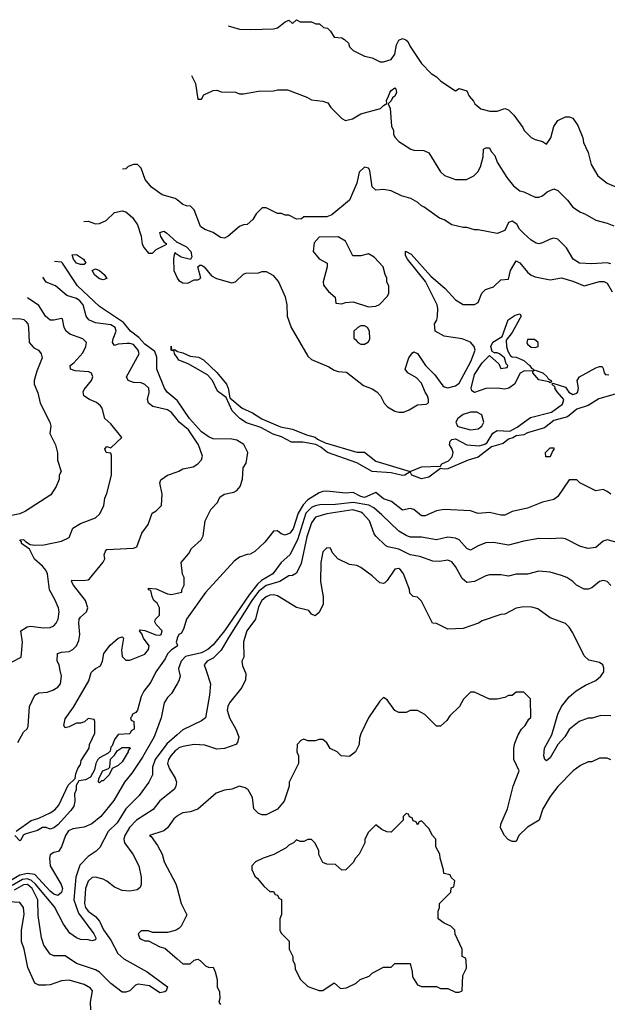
# Model space of a CAD drawing. Header units: inches. Extents: x 2380053 to 2584298, y 380219 to 546618.
# Tile 248 of 256: x 2439169 to 2442271, y 508239 to 513434. Entities that reach past the tile are written whole.
import ezdxf

# ---------------------------------------------------------------- set-up
doc = ezdxf.new("R2010")
doc.units = ezdxf.units.IN
doc.header["$MEASUREMENT"] = 0
for name, color, linetype in [('C4530', 7, 'Continuous'), ('C4531', 7, 'Continuous'), ('C4540', 7, 'Continuous'), ('C4541', 7, 'Continuous')]:
    doc.layers.add(name, color=color, linetype=linetype)

msp = doc.modelspace()

# ---------------------------------------------------------------- linework, layer by layer
at = {"layer": 'C4530', "color": 2}
for points, elevation in [([(2439893.8, 510000), (2439886.7, 509990), (2439861.7, 509938.3), (2439824.9, 509890), (2439810, 509862), (2439792, 509790), (2439782, 509778), (2439764.7, 509770), (2439762, 509758), (2439754, 509750), (2439758, 509738), (2439771.6, 509731.6), (2439774, 509690), (2439758, 509682), (2439750, 509666), (2439690, 509662), (2439670, 509635.3), (2439658, 509602), (2439650, 509595.3), (2439646.4, 509573.6), (2439636.9, 509563.1), (2439590, 509539.3), (2439582, 509530), (2439570.8, 509510), (2439563.8, 509476.2), (2439542.8, 509437.2), (2439516.4, 509423.6), (2439482, 509418), (2439466.8, 509393.2), (2439467.7, 509370), (2439459.3, 509350), (2439460.3, 509310), (2439455.3, 509284.7), (2439439.4, 509260.6), (2439370, 509186), (2439350, 509169.5), (2439330, 509162.7), (2439310, 509171.8), (2439290, 509172.3), (2439263.9, 509156.1), (2439201.7, 509138.3), (2439188.3, 509131.7), (2439176, 509104), (2439170, 509102), (2439142.9, 509130)], 54), ([(2439150, 509153), (2439230, 509208.5), (2439270, 509220.5), (2439330.9, 509249.1), (2439354.7, 509265.3), (2439375.6, 509290), (2439424.8, 509395.2), (2439462, 509430), (2439466, 509454), (2439476.6, 509483.4), (2439490, 509504.7), (2439494.5, 509525.5), (2439535.3, 509590), (2439538, 509610), (2439566, 509670), (2439566, 509730), (2439562, 509742), (2439530, 509746), (2439511.6, 509728.4), (2439490, 509722), (2439470, 509722), (2439430, 509702), (2439410, 509698), (2439402, 509710), (2439410, 509744.7), (2439453.4, 509806.6), (2439535.1, 509944.9), (2439546, 509990), (2439557.6, 510000)], 54), ([(2439160.4, 509619.6), (2439190, 509674), (2439208.4, 509691.6), (2439214.6, 509705.4), (2439222, 509810), (2439248.7, 509870), (2439270, 509882.8), (2439313.6, 509886.4), (2439344.7, 509895.3), (2439370, 509911.3), (2439384, 509930), (2439389.3, 509970.7), (2439383.7, 510000)], 58), ([(2440000, 509929), (2439970, 509878), (2439950, 509858), (2439931.3, 509830), (2439916, 509750), (2439878.4, 509650), (2439817.1, 509542.9), (2439761.4, 509458.6), (2439723.1, 509410), (2439666, 509314), (2439597.1, 509230), (2439550, 509191.3), (2439510, 509172.8), (2439450, 509163.7), (2439426.6, 509153.4), (2439410.8, 509130), (2439390.6, 509069.4), (2439374.8, 509045.2), (2439350, 509039), (2439330, 509028), (2439326.4, 509010), (2439330.5, 508970), (2439388, 508870), (2439395.3, 508850), (2439390, 508829.2), (2439370, 508813.2), (2439350, 508819.3), (2439330, 508836), (2439250, 508924.2), (2439210, 508928.4), (2439170, 508920.3), (2439119.5, 508890)], 58), ([(2440000, 509660), (2439947, 509613), (2439883.8, 509530), (2439870.4, 509490), (2439870.4, 509449.6), (2439850.8, 509410), (2439799.9, 509340.1), (2439730.5, 509270), (2439683.8, 509196.2), (2439636.3, 509150), (2439593.2, 509066.8), (2439573.2, 509046.8), (2439530, 509019.3), (2439487.7, 508972.3), (2439465.3, 508910), (2439455.2, 508790), (2439479.8, 508719.8), (2439561.6, 508610), (2439572, 508590), (2439570, 508578), (2439550, 508573.2), (2439530, 508579), (2439490, 508581.2), (2439470, 508589.2), (2439434.2, 508614.2), (2439401.3, 508661.3), (2439352.8, 508752.8), (2439253.1, 508873.1), (2439231.8, 508891.8), (2439210, 508900.8), (2439183.7, 508896.3), (2439130, 508866)], 62), ([(2440000, 509583.9), (2439990, 509576.2), (2439966.7, 509550), (2439954.9, 509530), (2439950.5, 509510), (2439960.9, 509480.9), (2439990, 509431.3), (2439996.3, 509410), (2439994, 509390), (2439985.8, 509374.2), (2439910, 509312.7), (2439874.2, 509265.8), (2439785.5, 509210), (2439749.1, 509170.9), (2439723.8, 509130), (2439719.3, 509110), (2439722, 509090), (2439766.8, 509030), (2439798.8, 508970), (2439810.9, 508909.1), (2439811.3, 508870), (2439805.4, 508854.6), (2439790, 508842), (2439750, 508835.3), (2439710, 508839), (2439670, 508857.2), (2439630, 508889), (2439610, 508899), (2439570, 508908.7), (2439551.6, 508908.4), (2439530, 508888), (2439516, 508850), (2439511, 508770), (2439517.3, 508750), (2439530.8, 508730), (2439570, 508701.3), (2439590, 508678), (2439611.8, 508631.8), (2439650, 508577.3), (2439687.5, 508507.5), (2439719.3, 508479.3), (2439842, 508410), (2439950.3, 508330.3), (2439942.8, 508310), (2439936.1, 508303.9), (2439910, 508299.5), (2439855.3, 508335.3), (2439795.3, 508344.7), (2439780.7, 508339.3), (2439750.9, 508309.1), (2439730, 508302), (2439710, 508302), (2439650, 508347.6), (2439590, 508408), (2439570, 508419.7), (2439470, 508453.6), (2439410, 508494.7), (2439350, 508493.6), (2439330, 508502.9), (2439296.2, 508550), (2439283.7, 508590), (2439267.7, 508707.7), (2439264.5, 508790), (2439234.5, 508850), (2439210, 508870.7), (2439190, 508868.2), (2439139.4, 508840.6)], 66), ([(2440000, 509231.5), (2439983.4, 509216.6), (2439950.5, 509169.5), (2439930, 509154), (2439854, 509130), (2439863.6, 509123.6), (2439896.8, 509076.8), (2439921, 509030), (2439931.3, 508990), (2439993.7, 508873.7), (2440000, 508850.6)], 70), ([(2439545.2, 508210), (2439544, 508250), (2439554, 508310), (2439543.2, 508323.2), (2439510, 508342.7), (2439430, 508366), (2439390, 508362.7), (2439330, 508341.2), (2439310, 508339), (2439270, 508339), (2439249, 508350), (2439212.9, 508432.9), (2439193.2, 508530), (2439179.3, 508570), (2439178.4, 508630), (2439193.1, 508713.1), (2439189.3, 508750), (2439170, 508776), (2439050, 508782.3)], 70), ([(2440000, 508633), (2439990, 508628), (2439950, 508618), (2439870, 508618), (2439850, 508626), (2439810, 508626), (2439794, 508610), (2439802, 508590), (2439810, 508582), (2439830, 508574), (2439850, 508574), (2439910, 508542), (2439935.3, 508535.3), (2440000, 508478)], 70)]:
    msp.add_lwpolyline(points, dxfattribs=dict(at, elevation=elevation))
at = {"layer": 'C4530', "color": 2, "elevation": 54}
msp.add_lwpolyline([(2439590, 509408), (2439586, 509410), (2439588, 509430), (2439608, 509470), (2439638, 509482), (2439646, 509490), (2439648.7, 509531.3), (2439670, 509554), (2439683.1, 509576.9), (2439710, 509594), (2439750, 509594), (2439752, 509590), (2439742, 509578), (2439742, 509570), (2439710, 509518), (2439690, 509498), (2439658, 509482), (2439642, 509450), (2439610, 509418), (2439602, 509418)], close=True, dxfattribs=at)
at = {"layer": 'C4531', "color": 2}
for points, elevation in [([(2440000, 512483.2), (2439990.9, 512490.9), (2439922, 512510), (2439864.7, 512550), (2439831.3, 512590), (2439810.9, 512650.9), (2439790.7, 512670.7), (2439769.4, 512670.6), (2439741.5, 512658.5), (2439730, 512646.8), (2439712.8, 512646.1)], 58), ([(2439508.8, 512369.4), (2439530, 512370.8), (2439570, 512356), (2439590, 512358.8), (2439625.1, 512374.9), (2439670, 512416), (2439710, 512426), (2439730, 512421), (2439764.7, 512390), (2439791, 512351), (2439810.9, 512290.9), (2439816, 512250), (2439826, 512230), (2439850, 512202), (2439870, 512202), (2439890, 512222), (2439946, 512250), (2439936.4, 512256.4), (2439915.3, 512290), (2439908.7, 512311.3), (2439930, 512318.8), (2439944.7, 512310), (2439999.8, 512259.8), (2440000, 512259.7)], 54), ([(2440000, 512194.3), (2439996.4, 512196.4), (2439990, 512206), (2439984.7, 512195.3), (2439981, 512170), (2439982.8, 512110), (2440000, 512072.2)], 54), ([(2440000, 511425.2), (2439948.5, 511468.5), (2439934.5, 511490), (2439892.7, 511590), (2439893.6, 511653.6), (2439883.3, 511683.3), (2439830, 511721.1), (2439797.5, 511757.5), (2439753.6, 511790), (2439717, 511837), (2439590, 511920.7), (2439474, 512030), (2439395.3, 512150), (2439390, 512154), (2439353.3, 512158.4)], 54), ([(2440000, 511324.6), (2439970, 511361.2), (2439950, 511376), (2439872.7, 511392.7), (2439848.7, 511410), (2439844, 511430), (2439853.6, 511466.4), (2439851.6, 511490), (2439830, 511509.3), (2439810, 511518.4), (2439770, 511519.3), (2439742, 511530), (2439734, 511550), (2439800.9, 511670), (2439794, 511690), (2439770, 511719.5), (2439750, 511726), (2439734.4, 511725.6), (2439690, 511721.2), (2439670, 511714), (2439659.3, 511730), (2439662, 511750), (2439678, 511790), (2439674, 511810), (2439650, 511824.5), (2439570, 511834.5), (2439534, 511850), (2439520.9, 511870), (2439505.1, 511930), (2439487, 511950), (2439470, 511962.4), (2439418, 511978), (2439359, 512030), (2439310, 512049.3), (2439291.8, 512074.9)], 58), ([(2439130, 510046), (2439178, 510070), (2439184, 510150), (2439175.3, 510210), (2439209.3, 510230.7), (2439225.6, 510234.4), (2439295.5, 510224.5), (2439330, 510227.3), (2439350, 510236), (2439361.2, 510250), (2439372.3, 510270), (2439377, 510310), (2439374.5, 510330), (2439355.3, 510375.3), (2439326.3, 510426.3), (2439317, 510510), (2439307, 510530), (2439289.5, 510550), (2439247.9, 510587.9), (2439220.9, 510640.9), (2439179.3, 510670), (2439179.3, 510679.3), (2439169.3, 510690), (2439190, 510690.5), (2439199.8, 510679.8), (2439225.4, 510665.4), (2439250, 510660.7), (2439296.5, 510663.5), (2439390, 510682), (2439430, 510702), (2439450, 510751.3), (2439490, 510776), (2439570, 510806), (2439592.9, 510827.1), (2439614, 510870), (2439619, 510910), (2439630, 510934), (2439654, 511030), (2439654.6, 511134.6), (2439650, 511146), (2439626, 511150), (2439618, 511170), (2439630, 511182), (2439650, 511174), (2439708.7, 511230), (2439650, 511302), (2439618, 511330), (2439604.7, 511384.7), (2439596.5, 511396.5), (2439574.8, 511414.8), (2439538, 511430), (2439508, 511450), (2439504, 511470), (2439510, 511482), (2439549, 511530), (2439555.3, 511550), (2439548.9, 511568.9), (2439535.1, 511575.1), (2439462, 511582), (2439438, 511590), (2439435.3, 511610), (2439455.9, 511624.1), (2439503.2, 511676.8), (2439519, 511710), (2439522, 511730), (2439516.5, 511736.5), (2439502, 511750), (2439434.8, 511774.8), (2439414, 511790), (2439404, 511810), (2439395.3, 511855.3), (2439390, 511858), (2439350, 511848.7), (2439330, 511848.7), (2439305.2, 511870), (2439270, 511925.2), (2439211.2, 511965.6)], 62), ([(2439131.4, 511857.4), (2439175.3, 511855.3), (2439191.3, 511851.3), (2439202, 511842), (2439212, 511830), (2439216.2, 511810), (2439219, 511730), (2439243.2, 511703.2), (2439268, 511690), (2439282, 511670), (2439288.7, 511650), (2439260.2, 511579.8), (2439245.2, 511530), (2439245.2, 511510), (2439265.6, 511465.6), (2439277.2, 511410), (2439329, 511310), (2439334, 511290), (2439329, 511250), (2439359, 511190), (2439368.9, 511148.9), (2439369, 511110), (2439388, 511050), (2439378, 511030), (2439378, 511010), (2439362, 510970), (2439332.9, 510927.1), (2439200.2, 510839.8), (2439170, 510826.8), (2439110, 510814.8)], 66), ([(2440000, 511651.5), (2439986, 511670), (2439985.2, 511685.2), (2439969.8, 511689.8), (2439969.4, 511710.6), (2439970.9, 511690.9), (2439986.3, 511693.7), (2440000, 511684.4)], 50), ([(2439383.7, 510000), (2439378, 510030), (2439367, 510050), (2439369.2, 510090), (2439390, 510097.3), (2439430, 510101), (2439450, 510111), (2439469, 510130), (2439482, 510158), (2439486, 510190), (2439480.9, 510250), (2439483.7, 510270), (2439490, 510281), (2439522, 510310), (2439529, 510330), (2439516, 510370), (2439454, 510450), (2439442, 510470), (2439444, 510476), (2439504.7, 510475.3), (2439530, 510478), (2439537.2, 510482.8), (2439610, 510572), (2439619, 510590), (2439615.3, 510610), (2439622, 510630), (2439630, 510638), (2439770, 510644.7), (2439788.4, 510651.6), (2439814.6, 510725.4), (2439848, 510770), (2439869.1, 510830.9), (2439890, 510842), (2439918, 510870), (2439922, 510930), (2439908.7, 510990), (2439914.6, 511005.4), (2439950, 511031.3), (2440000, 511048)], 58), ([(2439557.6, 510000), (2439569.7, 510010.3), (2439595.6, 510024.4), (2439607, 510050), (2439613.2, 510090), (2439646.2, 510133.8), (2439690, 510170.7), (2439710, 510178), (2439718, 510170), (2439706.4, 510106.4), (2439710, 510074), (2439730, 510054), (2439750, 510054), (2439830, 510086), (2439848.7, 510110), (2439852.7, 510130), (2439822.7, 510170), (2439814, 510194), (2439802, 510210), (2439804.7, 510215.3), (2439830, 510210.8), (2439888.2, 510188.2), (2439910, 510185.5), (2439916, 510190), (2439921.2, 510210), (2439890, 510242), (2439883.1, 510256.9), (2439886, 510270), (2439907.3, 510292.7), (2439908, 510330), (2439894.6, 510354.6), (2439878, 510370), (2439868, 510390), (2439862, 510422), (2439850, 510426), (2439850, 510434), (2439890, 510431.3), (2439950, 510404.7), (2439970, 510401), (2440000, 510408)], 54), ([(2440000, 510167.8), (2439996, 510150), (2440000, 510136.7)], 54), ([(2440000, 510128.7), (2439970.7, 510109.3), (2439950, 510088.7), (2439938, 510062), (2439893.8, 510000)], 54)]:
    msp.add_lwpolyline(points, dxfattribs=dict(at, elevation=elevation))
at = {"layer": 'C4531', "color": 2, "elevation": 50}
for points in [[(2439510, 512141.6), (2439490, 512141.7), (2439469.9, 512149.9), (2439453.3, 512170), (2439446.2, 512193.8), (2439470, 512194.3), (2439506, 512170), (2439519.3, 512150)], [(2439610, 512061.3), (2439590, 512066.6), (2439566.6, 512086.6), (2439552.3, 512110), (2439570, 512118.9), (2439590, 512110.2), (2439615.3, 512090), (2439630, 512069)]]:
    msp.add_lwpolyline(points, close=True, dxfattribs=at)
at = {"layer": 'C4540', "color": 2}
for points, elevation in [([(2440009.8, 510000), (2440016, 509970), (2440010, 509946), (2440000, 509929)], 58), ([(2440356.5, 510000), (2440363.6, 509983.6), (2440361, 509950), (2440342.8, 509910), (2440277.3, 509830), (2440267.7, 509810), (2440264.9, 509790), (2440276.3, 509750), (2440310.8, 509690), (2440326, 509650), (2440319.8, 509620.2), (2440310, 509608.7), (2440250, 509589), (2440210, 509584), (2440146.8, 509606.8), (2440090, 509609.5), (2440030, 509599.6), (2440010, 509591.6), (2440000, 509583.9)], 66), ([(2440153.6, 510000), (2440176, 509930), (2440170.7, 509870), (2440150.6, 509749.4), (2440130, 509734), (2440030, 509686.6), (2440000, 509660)], 62), ([(2442290, 509761.2), (2442236.9, 509763.1), (2442190.9, 509749.1), (2442170, 509748.7), (2442122, 509730), (2442070.6, 509689.4), (2442047.7, 509650), (2442010, 509609), (2441970, 509539), (2441950, 509524), (2441942, 509530), (2441937.2, 509550), (2441939.3, 509590), (2441978.7, 509661.3), (2442009.6, 509770), (2442030, 509810.8), (2442070, 509860.7), (2442107.7, 509892.3), (2442157, 509923), (2442210, 509946.8), (2442237.2, 509970), (2442253.2, 509993.2), (2442253.3, 510000)], 66), ([(2442290, 509528), (2442270, 509538), (2442230, 509538), (2442190, 509518), (2442170, 509518), (2442130, 509498), (2442092, 509470), (2442010, 509388.7), (2441970, 509335.3), (2441931, 509270), (2441911.3, 509210), (2441850, 509174), (2441804.7, 509130), (2441790, 509098), (2441770, 509098), (2441748.9, 509108.9), (2441728, 509130), (2441708, 509170), (2441708.7, 509188.7), (2441745.2, 509270), (2441774, 509390), (2441806, 509470), (2441778, 509530), (2441778, 509590), (2441783.1, 509616.9), (2441800.2, 509659.8), (2441818, 509690), (2441838, 509710), (2441856.4, 509743.6), (2441867.3, 509752.7), (2441866, 509850), (2441830, 509886), (2441790, 509886), (2441770, 509868), (2441750, 509868), (2441730, 509858), (2441690, 509848), (2441650, 509848), (2441570, 509886), (2441550, 509886), (2441511.6, 509848.4), (2441492, 509810), (2441439.6, 509760.4), (2441423.6, 509736.4), (2441390, 509706), (2441370, 509706), (2441308.4, 509768.4), (2441270, 509788), (2441230, 509788), (2441210, 509778), (2441170, 509778), (2441150, 509788.7), (2441110, 509846), (2441090, 509858), (2441070, 509838), (2441011.3, 509750), (2440970, 509666), (2440963.6, 509643.6), (2440962, 509610), (2440942, 509570), (2440910, 509546), (2440866, 509550), (2440846, 509570), (2440808.9, 509588.9), (2440790, 509618), (2440770, 509635.3), (2440750, 509635.3), (2440730, 509628), (2440690, 509628), (2440670, 509638), (2440654, 509630), (2440634, 509610), (2440632, 509570), (2440642, 509550), (2440642, 509510), (2440592, 509410), (2440591.1, 509388.9), (2440564.7, 509310), (2440530, 509268.7), (2440470, 509238), (2440450, 509238), (2440430, 509246), (2440406, 509270), (2440398, 509330), (2440375.3, 509370), (2440360.2, 509380.2), (2440330, 509389), (2440290, 509374), (2440250, 509368.7), (2440207.3, 509352.7), (2440110, 509269), (2440070, 509254), (2440030.9, 509249.1), (2440004.5, 509235.5), (2440000, 509231.5)], 70), ([(2440000, 508850.6), (2440022, 508770), (2440051.3, 508710), (2440022, 508650), (2440010, 508638), (2440000, 508633)], 70), ([(2440000, 508478), (2440030, 508451.3), (2440070, 508452), (2440090, 508472), (2440110, 508476), (2440122, 508470), (2440150, 508442), (2440170, 508432), (2440190, 508434), (2440202, 508410), (2440211.3, 508370), (2440212, 508330), (2440224.7, 508304.7), (2440226, 508270), (2440221, 508250), (2440230, 508238)], 70)]:
    msp.add_lwpolyline(points, dxfattribs=dict(at, elevation=elevation))
at = {"layer": 'C4540', "color": 2, "elevation": 74}
msp.add_lwpolyline([(2441210, 509246), (2441194, 509230), (2441194, 509210), (2441130, 509146), (2441108.4, 509148.4), (2441080.4, 509160.4), (2441050, 509186), (2441010, 509146), (2440992, 509110), (2440992, 509090), (2440962, 509030), (2440942, 509010), (2440930, 508986), (2440891.6, 508948.4), (2440870, 508946), (2440836.4, 508976.4), (2440790, 508978), (2440770, 508986), (2440748.9, 509028.9), (2440748, 509050), (2440728, 509090), (2440710, 509108), (2440690, 509108), (2440670, 509098), (2440650, 509098), (2440630, 509106), (2440614, 509090), (2440590, 509078), (2440575.3, 509064.7), (2440510.7, 509029.3), (2440454, 509010), (2440414, 508990), (2440394, 508970), (2440394, 508950), (2440410, 508914), (2440423.6, 508903.6), (2440459.6, 508859.6), (2440490, 508834), (2440510, 508834), (2440518, 508818), (2440530, 508814), (2440538, 508798), (2440551.6, 508791.6), (2440551.6, 508711.6), (2440542, 508690), (2440542, 508630), (2440550, 508614), (2440591.6, 508571.6), (2440592, 508530), (2440611.3, 508490), (2440612, 508470), (2440622, 508450), (2440623.6, 508423.6), (2440652, 508370), (2440690, 508332), (2440750, 508311.3), (2440770, 508311.3), (2440830, 508352), (2440862.8, 508322.8), (2440894.6, 508325.4), (2440946, 508350), (2440966, 508370), (2441013.6, 508386.4), (2441030, 508402), (2441090, 508434), (2441130, 508434), (2441150, 508454), (2441230, 508454), (2441242, 508410), (2441243.6, 508383.6), (2441270, 508342), (2441290, 508332), (2441370, 508332), (2441390, 508322), (2441430, 508322), (2441470, 508302), (2441490, 508302), (2441506, 508310), (2441508, 508390), (2441528, 508430), (2441526, 508470), (2441522, 508482), (2441506, 508490), (2441506, 508530), (2441468.4, 508608.4), (2441466, 508630), (2441446, 508650), (2441410, 508666), (2441378, 508690), (2441378, 508730), (2441386, 508750), (2441386, 508770), (2441446, 508830), (2441447.3, 508852.7), (2441462, 508858), (2441466, 508890), (2441447.3, 508907.3), (2441442, 508922), (2441408.4, 508928.4), (2441407.3, 508947.3), (2441388.9, 509008.9), (2441388, 509030), (2441366, 509070), (2441366, 509110), (2441348.4, 509128.4), (2441330, 509166), (2441290, 509206), (2441278, 509202), (2441270, 509186), (2441262, 509202), (2441247.3, 509207.3), (2441242, 509222), (2441227.3, 509227.3), (2441222, 509242)], close=True, dxfattribs=at)
at = {"layer": 'C4541', "color": 2}
for points, elevation in [([(2440269.8, 513401.8), (2440330, 513384.7), (2440390, 513382), (2440510, 513386), (2440530, 513391.3), (2440570, 513422), (2440590, 513431.3), (2440610, 513414), (2440630, 513434), (2440650, 513422), (2440710, 513422), (2440732.7, 513412.7), (2440751.6, 513411.6), (2440772.7, 513392.7), (2440794, 513390), (2440810, 513374), (2440830, 513342), (2440870, 513338.8), (2440884.7, 513330), (2440904.7, 513310), (2440911.1, 513291.1), (2440930, 513272), (2440990, 513242), (2441030, 513232), (2441071.6, 513211.6), (2441090, 513211.3), (2441130, 513224.7), (2441150, 513252), (2441158.3, 513301.7), (2441170, 513326.8), (2441190, 513334.8), (2441207.9, 513327.9), (2441218.8, 513318.8), (2441230, 513292), (2441290, 513202), (2441342, 513150), (2441370, 513132), (2441392, 513110), (2441470, 513058), (2441490, 513071.3), (2441530, 513058), (2441542.8, 513030), (2441564.9, 513004.9), (2441571.3, 512990), (2441603.5, 512963.5), (2441651.1, 512951.1), (2441690, 512951.3), (2441730, 512964.7), (2441750, 512958), (2441778, 512930), (2441825.4, 512865.4), (2441832, 512850), (2441870, 512812), (2441890, 512802), (2441930, 512791.3), (2441950, 512778), (2441973.2, 512810), (2441989.4, 512870.6), (2442010, 512902), (2442050, 512922), (2442070, 512922), (2442090, 512914), (2442115.3, 512875.3), (2442142, 512810), (2442145.4, 512785.4), (2442170, 512734), (2442186, 512670), (2442221, 512610), (2442270, 512571), (2442410.9, 512510.9)], 66), ([(2440076.8, 513139.8), (2440096.9, 513096.9), (2440110, 513014), (2440130, 513014), (2440142, 513038), (2440190, 513061), (2440210, 513062), (2440232.7, 513052.7), (2440308.4, 513051.6), (2440330, 513042), (2440350, 513042), (2440430, 513056), (2440510, 513058), (2440530, 513064.7), (2440583.6, 513063.6), (2440686, 513026), (2440710, 513012), (2440770, 513004.7), (2440795.3, 512995.3), (2440812, 512970), (2440870, 512912), (2440890, 512902), (2440926, 512910), (2440970, 512938), (2441074.8, 512965.2), (2441090, 512982), (2441108, 512992), (2441105.2, 513010), (2441115.3, 513024.7), (2441123.7, 513050), (2441130, 513061), (2441150, 513074.8), (2441154.8, 513070), (2441158, 513050), (2441150.3, 513029.7), (2441138, 513022), (2441130, 513006), (2441114, 512990), (2441124.7, 512964.7), (2441132.7, 512872.7), (2441142, 512850), (2441142, 512830), (2441150, 512814), (2441171.6, 512791.6), (2441234, 512750), (2441250, 512744.7), (2441303.6, 512743.6), (2441330, 512732), (2441390, 512632), (2441411.1, 512611.1), (2441470, 512591.3), (2441528.4, 512591.6), (2441566, 512610), (2441588.4, 512631.6), (2441602, 512658), (2441616, 512710), (2441618, 512750), (2441630, 512758), (2441650, 512758), (2441659.1, 512739.1), (2441678, 512718), (2441690, 512682), (2441741.1, 512601.1), (2441776.8, 512556.8), (2441810, 512531), (2441830, 512526), (2441890, 512498), (2441910, 512498), (2441930, 512504.7), (2441954.6, 512525.4), (2441990, 512542), (2442010, 512532), (2442061.1, 512481.1), (2442090, 512444.7), (2442130, 512418), (2442152, 512410), (2442210, 512376), (2442270, 512361), (2442306.4, 512346.4)], 62), ([(2442290, 512145.5), (2442270, 512150.6), (2442190, 512146), (2442124.7, 512150), (2442090.5, 512170.5), (2442056.3, 512230), (2442010, 512276), (2441990, 512281), (2441970, 512276), (2441930, 512256), (2441910, 512251), (2441895.3, 512255.3), (2441870, 512271), (2441830, 512306), (2441808, 512328), (2441794.4, 512354.4), (2441770, 512370.8), (2441750, 512364.7), (2441730, 512322), (2441690, 512306), (2441590, 512324.7), (2441570, 512324.7), (2441530, 512338), (2441510, 512338), (2441450, 512351.3), (2441410, 512378), (2441386.4, 512386.4), (2441305.4, 512445.4), (2441291.1, 512451.1), (2441272, 512470), (2441234, 512490), (2441185.4, 512505.4), (2441130, 512531.3), (2441090, 512538), (2441050, 512534), (2441030, 512552), (2441018, 512638), (2441010, 512651.3), (2440990, 512656), (2440960.7, 512630), (2440949.3, 512570.7), (2440910, 512482), (2440816.4, 512403.6), (2440790, 512394), (2440670, 512394), (2440656.4, 512383.6), (2440630, 512382), (2440590, 512402), (2440570, 512402), (2440551.1, 512411.1), (2440530, 512412), (2440470, 512442), (2440450, 512442), (2440418, 512410), (2440400.4, 512379.6), (2440370, 512354), (2440350, 512352), (2440330, 512342), (2440270, 512291.3), (2440250, 512282), (2440230, 512284.7), (2440190.9, 512310.9), (2440147.1, 512327.1), (2440123.5, 512343.5), (2440090.7, 512430.7), (2440070.9, 512450.9), (2440050, 512451.3), (2440030, 512458), (2440000, 512483.2)], 58), ([(2440000, 512259.7), (2440050, 512234.9), (2440072.2, 512210), (2440078, 512182), (2440070.8, 512169.2), (2440021.5, 512181.5), (2440000, 512194.3)], 54), ([(2440000, 512072.2), (2440001, 512070), (2440010, 512058), (2440030, 512044.7), (2440056.4, 512043.6), (2440090, 512062), (2440110, 512062), (2440126, 512070), (2440109, 512130), (2440120.9, 512139.1), (2440130, 512139.1), (2440142.8, 512130), (2440182.5, 512082.5), (2440207.7, 512067.7), (2440290, 512044.7), (2440308.9, 512051.1), (2440350, 512092), (2440363.1, 512096.9), (2440430, 512098), (2440450, 512104.7), (2440470, 512104.7), (2440505.4, 512085.4), (2440536, 512050), (2440570, 511972), (2440579.1, 511930), (2440580.7, 511870), (2440602.4, 511810), (2440690, 511658), (2440710, 511641.3), (2440801.7, 511601.7), (2440830, 511584.4), (2440850, 511578), (2440894.4, 511574.4), (2440984.1, 511504.1), (2441030, 511485.5), (2441054, 511470), (2441073.4, 511450), (2441094, 511410), (2441110.4, 511390.4), (2441150, 511368.4), (2441170, 511363.8), (2441196.3, 511363.7), (2441225.4, 511374.6), (2441270, 511401), (2441314.6, 511405.4), (2441327.3, 511412.7), (2441328, 511430), (2441322, 511450), (2441309.2, 511469.2), (2441290, 511515.3), (2441264, 511544), (2441218, 511570), (2441204, 511590), (2441224, 511650), (2441243.1, 511676.9), (2441250, 511682), (2441270, 511672), (2441311.3, 511610), (2441360.7, 511560.7), (2441402.5, 511502.5), (2441410, 511496), (2441430, 511491), (2441470, 511502.8), (2441490, 511516), (2441551.2, 511630), (2441574, 511690), (2441569.4, 511709.4), (2441550, 511733.2), (2441506, 511750), (2441410, 511764), (2441362, 511790), (2441359, 511830), (2441371.6, 511848.4), (2441374.5, 511870), (2441377.2, 511910), (2441372.7, 511930), (2441311.8, 512051.8), (2441216.2, 512170), (2441206, 512190), (2441206.6, 512213.4), (2441235.9, 512195.9), (2441339.9, 512079.9), (2441414.9, 512014.9), (2441470, 511956), (2441510, 511932), (2441570, 511932), (2441590, 511942), (2441609.1, 511990.9), (2441629.1, 512010.9), (2441670, 512024.7), (2441710, 512061), (2441750, 512064.7), (2441760.9, 512110), (2441790, 512161), (2441810, 512151), (2441850, 512102), (2441870, 512086), (2441890, 512078), (2441970, 512061), (2442030, 512071), (2442090, 512054.4), (2442150, 512030.4), (2442230, 512053), (2442252.4, 512052.4), (2442270, 512044), (2442297.6, 511997.6)], 54), ([(2440000, 511684.4), (2440002.6, 511682.6), (2440030, 511676.9), (2440070, 511658.9), (2440112.7, 511652.7), (2440139, 511639), (2440210, 511572.7), (2440260.9, 511510), (2440270.3, 511490), (2440278.8, 511438.8), (2440344.6, 511384.6), (2440399.2, 511359.2), (2440447.1, 511327.1), (2440546.2, 511286.2), (2440610, 511273.1), (2440683.4, 511243.4), (2440730, 511230.3), (2440740.9, 511220.9), (2440782, 511202), (2440950, 511152), (2440990, 511152.7), (2441050, 511104.2), (2441230, 511050.4), (2441290, 511074.2), (2441390, 511078), (2441397.2, 511090), (2441433.7, 511106.3), (2441453.1, 511126.9), (2441457.2, 511150), (2441450.9, 511170.9), (2441438.7, 511190), (2441441.6, 511210), (2441450, 511218.4), (2441470, 511221.7), (2441530.2, 511190.2), (2441594.9, 511185.1), (2441625.2, 511194.8), (2441636.8, 511203.2), (2441667.1, 511252.9), (2441690, 511266.9), (2441756.6, 511263.4), (2441796, 511284), (2441865.7, 511334.3), (2441976.4, 511363.6), (2442034.8, 511405.2), (2442041.1, 511430), (2442007.6, 511470), (2441994.5, 511490), (2441995.5, 511495.5), (2441978, 511510), (2441983.1, 511516.9), (2442050, 511494.9), (2442068.9, 511468.9), (2442090, 511456.5), (2442110, 511462.6), (2442115.6, 511470), (2442119.7, 511490), (2442112.7, 511530), (2442125.2, 511550), (2442210, 511596.3), (2442230, 511604), (2442243.6, 511603.6), (2442250, 511594), (2442254.8, 511570), (2442262.4, 511562.4), (2442279.3, 511559.3)], 50), ([(2442330, 511463.4), (2442226.6, 511433.4), (2442170, 511398.7), (2442110, 511379.5), (2442060.9, 511339.1), (2441990, 511318.4), (2441939.9, 511280.1), (2441850, 511253.6), (2441830, 511242.9), (2441790, 511238), (2441773.1, 511226.9), (2441750, 511220.5), (2441722, 511198), (2441660.7, 511179.3), (2441590, 511126), (2441537.3, 511110), (2441430, 511064.7), (2441410, 511061.6), (2441390, 511065.2), (2441330, 511019.6), (2441290, 511011), (2441239, 511030), (2441230, 511048), (2441202, 511030), (2441190, 511028.4), (2441130, 511043.5), (2441029.8, 511049.8), (2440950, 511096.4), (2440794, 511150), (2440759.2, 511179.2), (2440732.1, 511192.1), (2440664.5, 511204.5), (2440604.5, 511204.5), (2440552.1, 511232.1), (2440506.8, 511246.8), (2440441.8, 511281.8), (2440366.3, 511306.3), (2440331.5, 511330), (2440291.5, 511370), (2440259.7, 511439.7), (2440213.7, 511473.7), (2440187.3, 511530), (2440160, 511560), (2440058.7, 511618.7), (2440010, 511638.3), (2440000, 511651.5)], 50), ([(2440000, 510408), (2440026, 510414), (2440026, 510426), (2440038, 510450), (2440038, 510490), (2440028.9, 510508.9), (2440022, 510570), (2440063.1, 510616.9), (2440076.4, 510643.6), (2440128, 510690), (2440138, 510710), (2440148, 510790), (2440178, 510850), (2440213.6, 510886.4), (2440226, 510914), (2440249.4, 510930.6), (2440299.5, 510940.5), (2440315.3, 510950), (2440334, 510970), (2440345.2, 511010), (2440349.2, 511070), (2440365.6, 511094.4), (2440374, 511150), (2440352.1, 511192.1), (2440315.9, 511215.9), (2440290, 511220.7), (2440190, 511223), (2440170, 511231.3), (2440130, 511258.9), (2440065.4, 511330), (2440002.8, 511422.8), (2440000, 511425.2)], 54), ([(2440000, 511048), (2440010, 511051.3), (2440030, 511064.7), (2440084.7, 511075.3), (2440109.1, 511090.9), (2440128.9, 511111.1), (2440134, 511130), (2440112.7, 511190), (2440060.7, 511270), (2440011.1, 511311.1), (2440000, 511324.6)], 58), ([(2442289.5, 510929.5), (2442270, 510945.2), (2442250, 510955.3), (2442210, 510948), (2442126, 510990), (2442110, 511006), (2442070, 511006), (2442010, 510918), (2441990, 510902), (2441930, 510889), (2441850, 510856), (2441770, 510839), (2441730, 510819), (2441710, 510819), (2441650, 510834), (2441590, 510829), (2441550, 510842), (2441410, 510849), (2441370, 510842), (2441310, 510816), (2441290, 510816), (2441250, 510849), (2441230, 510854), (2441190, 510845.2), (2441132.5, 510892.5), (2441090, 510906), (2441050, 510939.3), (2440990, 510912.1), (2440970, 510917.3), (2440930, 510938.4), (2440890, 510935.1), (2440790, 510946.6), (2440770, 510944), (2440750, 510938), (2440690, 510900.5), (2440665.1, 510874.9), (2440639.7, 510830), (2440612.3, 510747.7), (2440595.1, 510724.9), (2440570, 510714.7), (2440550, 510720.9), (2440530, 510736.2), (2440510, 510734.5), (2440463.4, 510676.6), (2440411.3, 510628.7), (2440386.4, 510613.6), (2440370, 510612.7), (2440330, 510598), (2440302.3, 510577.7), (2440150, 510412), (2440049.1, 510270.9), (2440036, 510224), (2440023.1, 510196.9), (2440010, 510189), (2440000.5, 510170), (2440000, 510167.8)], 54), ([(2442330, 510674), (2442270, 510688.7), (2442250, 510682), (2442210, 510649.2), (2442170, 510644), (2442130, 510654), (2442050, 510694), (2442030, 510699), (2441970, 510694), (2441910, 510697.2), (2441830, 510682.7), (2441750, 510661.2), (2441670, 510676), (2441630, 510672.7), (2441590, 510657.2), (2441550, 510634), (2441530, 510644), (2441490, 510689.3), (2441470, 510698), (2441430, 510703.7), (2441370, 510689.4), (2441290, 510703.7), (2441230, 510703.7), (2441210, 510712.3), (2441170, 510735.1), (2441081.6, 510821.6), (2441038.2, 510858.2), (2441012.5, 510872.5), (2440930, 510887.1), (2440835.8, 510875.8), (2440754.5, 510874.5), (2440730, 510868.4), (2440710, 510860.4), (2440679.6, 510830), (2440635.6, 510690), (2440595.5, 510610), (2440550, 510569.6), (2440504.9, 510510), (2440445.4, 510474.5), (2440424.2, 510455.8), (2440380, 510400), (2440251.4, 510208.6), (2440190, 510136.2), (2440162, 510110), (2440130, 510094), (2440045.4, 510074.5), (2440021.1, 510050), (2440007.7, 510010), (2440009.8, 510000)], 58), ([(2442289.3, 510449.3), (2442270, 510468.7), (2442250, 510475.3), (2442230, 510468.7), (2442190, 510435.3), (2442170, 510428.7), (2442150, 510429), (2442109.4, 510449.4), (2442090, 510468.7), (2442058, 510490), (2442030, 510502), (2441970, 510519), (2441910, 510524), (2441850, 510509), (2441790, 510509), (2441750, 510497.2), (2441710, 510505.2), (2441650, 510504), (2441630, 510499), (2441570.6, 510469.4), (2441530, 510464), (2441505.1, 510485.1), (2441470, 510548.7), (2441450, 510574), (2441430, 510582), (2441385.2, 510574.8), (2441350, 510577), (2441282, 510602), (2441230, 510609.6), (2441170, 510640.7), (2441112.9, 510652.9), (2441100.2, 510660.2), (2441050, 510708), (2441040.9, 510720.9), (2441016, 510790), (2440979.3, 510830), (2440970, 510834.7), (2440927.6, 510847.6), (2440790, 510826.6), (2440731.7, 510808.3), (2440710, 510779.3), (2440686, 510706), (2440656, 510564), (2440630, 510514), (2440610, 510501.2), (2440590, 510499), (2440542.8, 510470), (2440470, 510447.7), (2440430, 510416.1), (2440395.6, 510370), (2440269.1, 510170), (2440233.6, 510106.4), (2440190, 510065.6), (2440158.8, 510050), (2440144, 510030), (2440153.6, 510000)], 62), ([(2442253.3, 510000), (2442253.6, 510013.6), (2442248, 510030), (2442230, 510042), (2442174.6, 510054.6), (2442150, 510078), (2442090, 510198), (2442070, 510228), (2442050, 510248), (2441970, 510278), (2441904.7, 510324.7), (2441873.6, 510333.6), (2441830, 510335.3), (2441790, 510329), (2441730, 510298), (2441710, 510295.3), (2441610, 510262), (2441590.7, 510249.3), (2441510, 510222), (2441430, 510218), (2441370, 510248), (2441348.9, 510248.9), (2441290, 510366), (2441270, 510386), (2441246, 510390), (2441228.4, 510408.4), (2441227.3, 510427.3), (2441195.3, 510510), (2441182, 510530), (2441170, 510539), (2441150, 510534), (2441110, 510475.3), (2441096.8, 510463.2), (2441090, 510459), (2441070, 510462), (2441030, 510499), (2440970, 510544), (2440950, 510553.2), (2440910, 510559), (2440848, 510590), (2440820.2, 510620.2), (2440810, 510646), (2440790, 510648), (2440770, 510626), (2440758.8, 510570), (2440757.3, 510470), (2440771.1, 510388.9), (2440771.3, 510350), (2440750, 510306), (2440728.4, 510288.4), (2440710, 510298), (2440696.5, 510316.5), (2440630, 510333.2), (2440530, 510393.2), (2440510, 510399.3), (2440490, 510397), (2440470, 510389.3), (2440448.2, 510370), (2440430, 510335.3), (2440414.8, 510270), (2440367.7, 510210), (2440351.1, 510151.1), (2440352, 510070), (2440342, 510050), (2440345.4, 510025.4), (2440356.5, 510000)], 66), ([(2440000, 510136.7), (2440002, 510130), (2440000, 510128.7)], 54)]:
    msp.add_lwpolyline(points, dxfattribs=dict(at, elevation=elevation))
for points, elevation in [([(2440850, 512288), (2440750, 512286), (2440723.6, 512256.4), (2440718, 512210), (2440750, 512172), (2440792, 512150), (2440792, 512130), (2440772, 512050), (2440772.7, 512032.7), (2440799.6, 511999.6), (2440834, 511970), (2440838, 511938), (2440870, 511934), (2440890, 511942), (2440930, 511944.7), (2441010, 511918), (2441050, 511922), (2441068.4, 511931.6), (2441110, 511974), (2441118, 511990), (2441118, 512030), (2441108.4, 512048.4), (2441108, 512070), (2441098, 512090), (2441088, 512130), (2441040.4, 512180.4), (2441010, 512198), (2440970, 512188), (2440928.4, 512188.4), (2440890, 512266)], 58), ([(2441882, 511582), (2441890, 511584.7), (2441930.4, 511570), (2441953.4, 511550), (2441958.8, 511538.8), (2441974.8, 511530), (2441976.9, 511523.1), (2441970, 511518), (2441963.1, 511523.1), (2441910, 511533.2), (2441879, 511570), (2441879, 511579), (2441870, 511582), (2441830, 511579), (2441811.1, 511568.9), (2441782, 511510), (2441752, 511490), (2441730, 511485.2), (2441689.4, 511489.4), (2441630, 511487.3), (2441570, 511467.3), (2441555.5, 511475.5), (2441552, 511490), (2441570, 511561), (2441610, 511622.8), (2441650, 511662), (2441698.8, 511618.8), (2441710, 511594), (2441742, 511598), (2441746, 511610), (2441738, 511618), (2441728, 511650), (2441702, 511670), (2441690, 511676), (2441675.3, 511675.3), (2441663.1, 511683.1), (2441656, 511710), (2441667.6, 511732.4), (2441717, 511763), (2441748, 511850), (2441785.6, 511874.4), (2441810, 511882), (2441816, 511870), (2441810, 511858), (2441770, 511784), (2441737.3, 511742.7), (2441738.7, 511710), (2441745.8, 511685.8), (2441761.1, 511661.1), (2441770, 511654.8), (2441790, 511652.7), (2441830, 511636.4), (2441861, 511610), (2441873.4, 511593.4), (2441882, 511590)], 50), ([(2440990, 511818), (2440970, 511818), (2440954, 511810), (2440934, 511790), (2440932.7, 511752.7), (2440944.7, 511744.7), (2440954, 511730), (2440970, 511722), (2440990, 511722), (2441010, 511734), (2441018, 511750), (2441015.3, 511790), (2441006, 511810)], 58), ([(2441887.3, 511747.3), (2441850, 511746), (2441846, 511730), (2441850, 511722), (2441870, 511706), (2441890, 511704.7), (2441906, 511710), (2441906, 511730)], 54), ([(2441550, 511363.7), (2441510, 511351.6), (2441482.8, 511330), (2441471, 511310), (2441481, 511290), (2441490, 511284.9), (2441550, 511270.7), (2441590, 511274.8), (2441609, 511290), (2441619.3, 511310), (2441609.3, 511349.3), (2441583.2, 511363.2)], 54), ([(2441947.3, 511127.3), (2441946, 511150), (2441970, 511174), (2441990, 511174), (2441990, 511166), (2441982, 511158), (2441970, 511128)], 50)]:
    msp.add_lwpolyline(points, close=True, dxfattribs=dict(at, elevation=elevation))

doc.saveas('drawing.dxf')
